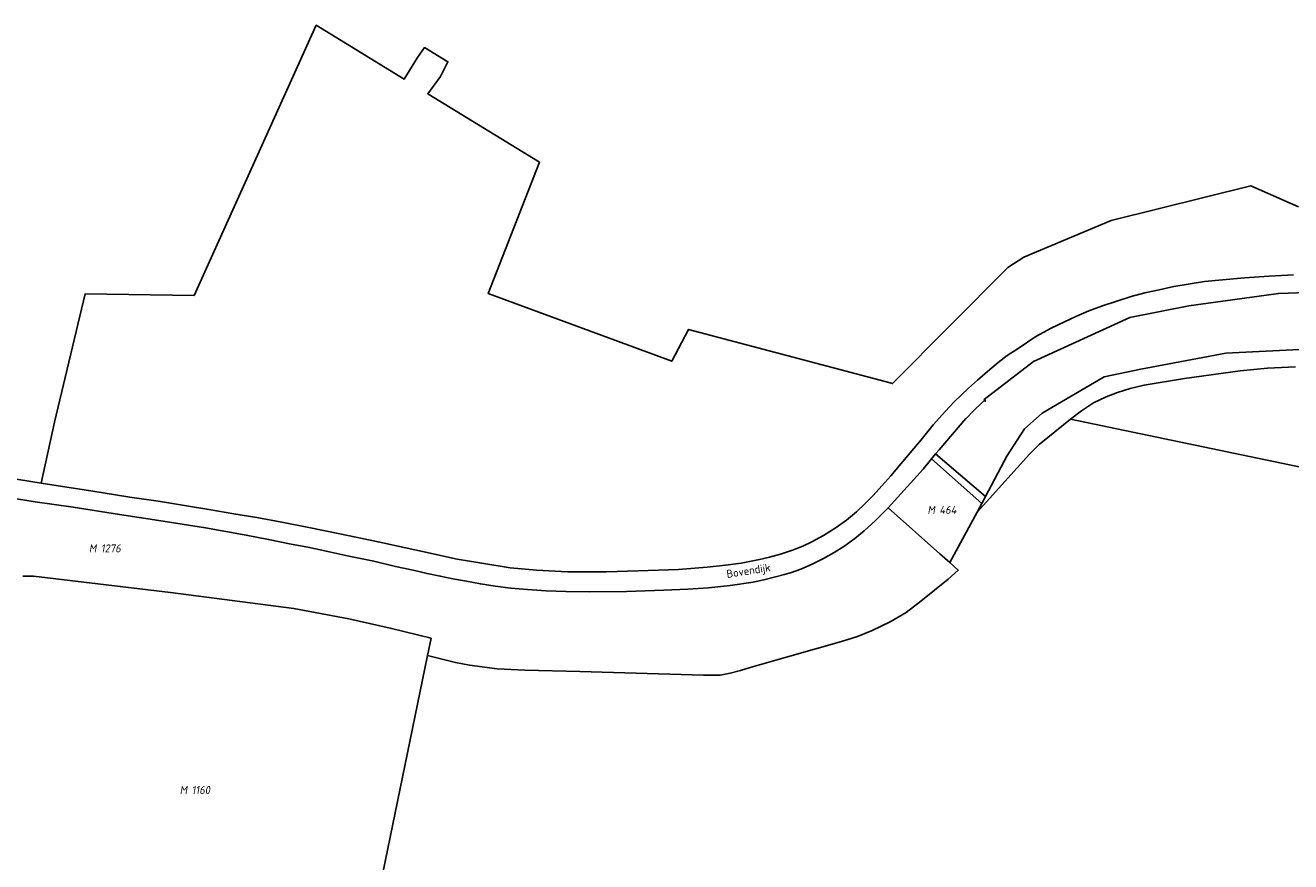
# Model space of a CAD drawing. Header units: metres. Extents: x 141872 to 145452, y 416170 to 417712.
# Tile 20 of 25: x 143771 to 144055, y 417304 to 417491. Entities that reach past the tile are written whole.
import ezdxf
from ezdxf.enums import TextEntityAlignment as Align
from ezdxf.lldxf.tags import DXFTag

# ---------------------------------------------------------------- set-up
doc = ezdxf.new("R2010")
doc.units = ezdxf.units.M
for name, color, linetype, lineweight in [('B-PV-KG-GRENS_PERCEEL-GV', 30, 'KG-PERCEEL', 25), ('B-PV-KG-GRENS_PERCEEL-S', 30, 'Continuous', 25), ('B-PV-OG-BEBOUWING_STRAATNAAM-T18', 1, 'Continuous', 18)]:
    doc.layers.add(name, color=color, linetype=linetype, lineweight=lineweight)
doc.styles.add('NLCS-ISO', font='NLCS-ISO.ttf', dxfattribs={"height": 1.8})
doc.styles.add('NLCS-ISO-M1000-T18', font='NLCS-ISO.ttf', dxfattribs={"height": 1.8})
tags = doc.linetypes.add('KG-PERCEEL', pattern='A,5.5,-2,["P",Standard,S=1.8,R=0,X=-0.5,Y=-0.9],-2,5.5,-2,[5,NLCS.SHX,S=0.75,R=0,X=0,Y=0],-2', length=19).pattern_tags.tags
tags[6] = DXFTag(74, 10)

# ---------------------------------------------------------------- blocks, each defined once
blk = doc.blocks.new('SKG-PERCEELNUMMER-SO')
at = {"style": 'NLCS-ISO', "oblique": 10, "flags": 1}
for tag, p in [('GEMEENTECODE', (0, 2.55)), ('PERCEELGROOTTE', (0, -2.45))]:
    blk.add_attdef(tag, text='', height=1.8, dxfattribs=at).set_placement(p, align=Align.MIDDLE_CENTER)
at = {"style": 'NLCS-ISO', "oblique": 10}
blk.add_attdef('SECTIE', text='', height=1.8, dxfattribs=at).set_placement((-0.5, 0), align=Align.MIDDLE_RIGHT)
blk.add_attdef('PERCEELNUMMER', text='', height=1.8, dxfattribs=at).set_placement((0.5, 0), align=Align.MIDDLE_LEFT)

msp = doc.modelspace()

# ---------------------------------------------------------------- linework, layer by layer
at = {"layer": 'B-PV-KG-GRENS_PERCEEL-GV'}
for points in [[(144057.042, 417450.675), (144046.333, 417455.354), (144015.005, 417447.584), (143995.401, 417439.371), (143991.822, 417437.041), (143965.975, 417410.986), (143964.305, 417411.429), (143920.189, 417423.131), (143916.412, 417415.995), (143875.273, 417431.171), (143886.735, 417460.635), (143861.679, 417476.015), (143864.542, 417479.889), (143866.217, 417483.187), (143860.925, 417486.389), (143859.401, 417484.17), (143856.385, 417479.264), (143836.658, 417491.373), (143809.27, 417430.731), (143784.844, 417431.127), (143777.963, 417402.288), (143774.972, 417388.635), (143778.786, 417388.029), (143786.086, 417386.877), (143794.867, 417385.522), (143801.713, 417384.507), (143807.085, 417383.614), (143812.994, 417382.673), (143818.199, 417381.731), (143823.311, 417380.918), (143828.932, 417379.863), (143834.993, 417378.694), (143841.942, 417377.296), (143850.558, 417375.434), (143860.518, 417373.319), (143868.289, 417371.594), (143873.802, 417370.642), (143880.145, 417369.656), (143886.063, 417369.1), (143892.998, 417368.721), (143901.786, 417368.712), (143908.923, 417368.922), (143917.916, 417369.277), (143924.355, 417369.805), (143928.477, 417370.198), (143931.998, 417370.682), (143936.093, 417371.5), (143938.381, 417371.999), (143940.807, 417372.693), (143943.502, 417373.579), (143945.808, 417374.502), (143947.823, 417375.444), (143950.478, 417376.89), (143953.303, 417378.678), (143955.642, 417380.355), (143957.859, 417382.219), (143959.837, 417384.047), (143961.634, 417385.874), (143963.563, 417388.021), (143965.562, 417390.273), (143968.288, 417393.519), (143972.366, 417398.38), (143975.094, 417401.713), (143977.816, 417404.786), (143979.765, 417406.853), (143983.033, 417409.924), (143985.01, 417411.754), (143987.769, 417414.126), (143989.62, 417415.671), (143991.706, 417417.247), (143994.116, 417418.881), (143998.116, 417421.579), (144001.518, 417423.382), (144004.533, 417424.83), (144007.099, 417426.03), (144009.991, 417427.277), (144013.04, 417428.422), (144016.039, 417429.378), (144019.454, 417430.494), (144022.579, 417431.321), (144025.781, 417432.033), (144029.066, 417432.726), (144035.979, 417433.872), (144039.98, 417434.281), (144044.903, 417434.704), (144050.415, 417435.111), (144055.91, 417435.416)], [(144055.91, 417435.416), (144050.415, 417435.111), (144044.903, 417434.704), (144039.98, 417434.281), (144035.979, 417433.872), (144029.066, 417432.726), (144025.781, 417432.033), (144022.579, 417431.321), (144019.454, 417430.494), (144016.039, 417429.378), (144013.04, 417428.422), (144009.991, 417427.277), (144007.099, 417426.03), (144004.533, 417424.83), (144001.518, 417423.382), (143998.116, 417421.579), (143994.116, 417418.881), (143991.706, 417417.247), (143989.62, 417415.671), (143987.769, 417414.126), (143985.01, 417411.754), (143983.033, 417409.924), (143979.765, 417406.853), (143977.816, 417404.786), (143975.094, 417401.713), (143972.366, 417398.38), (143968.288, 417393.519), (143965.562, 417390.273), (143963.563, 417388.021), (143961.634, 417385.874), (143959.837, 417384.047), (143957.859, 417382.219), (143955.642, 417380.355), (143953.303, 417378.678), (143950.478, 417376.89), (143947.823, 417375.444), (143945.808, 417374.502), (143943.502, 417373.579), (143940.807, 417372.693), (143938.381, 417371.999), (143936.093, 417371.5), (143931.998, 417370.682), (143928.477, 417370.198), (143924.355, 417369.805), (143917.916, 417369.277), (143908.923, 417368.922), (143901.786, 417368.712), (143892.998, 417368.721), (143886.063, 417369.1), (143880.145, 417369.656), (143873.802, 417370.642), (143868.289, 417371.594), (143860.518, 417373.319), (143850.558, 417375.434), (143841.942, 417377.296), (143834.993, 417378.694), (143828.932, 417379.863), (143823.311, 417380.918), (143818.199, 417381.731), (143812.994, 417382.673), (143807.085, 417383.614), (143801.713, 417384.507), (143794.867, 417385.522), (143786.086, 417386.877), (143778.786, 417388.029), (143774.972, 417388.635), (143764.716, 417390.244)], [(143767.547, 417385.386), (143773.596, 417384.465), (143782.097, 417383.238), (143792.537, 417381.591), (143801.367, 417380.27), (143811.843, 417378.611), (143820.97, 417376.985), (143825.962, 417376.01), (143831.052, 417374.967), (143834.757, 417374.233), (143839.294, 417373.271), (143843.942, 417372.279), (143849.582, 417371.097), (143854.457, 417369.965), (143858.388, 417369.083), (143861.515, 417368.354), (143864.481, 417367.78), (143867.339, 417367.166), (143870.35, 417366.618), (143873.497, 417366.024), (143876.808, 417365.509), (143880.294, 417365.096), (143884.027, 417364.774), (143888.242, 417364.479), (143892.642, 417364.325), (143898.027, 417364.216), (143906.252, 417364.351), (143914.671, 417364.584), (143919.995, 417364.846), (143924.636, 417365.172), (143929.563, 417365.64), (143934.676, 417366.424), (143937.116, 417366.946), (143941.703, 417368.104), (143943.306, 417368.62), (143945.393, 417369.346), (143947.892, 417370.444), (143950.495, 417371.705), (143952.866, 417373.061), (143955.056, 417374.433), (143957.476, 417376.191), (143959.59, 417377.904), (143962.15, 417380.245), (143964.992, 417383.103), (143972.829, 417391.748), (143974.714, 417394.074), (143975.618, 417395.188), (143976.379, 417396.127), (143982.428, 417403.106), (143982.452, 417403.131), (143984.163, 417404.9), (143985.996, 417406.651), (143986.438, 417407.07), (143986.781, 417406.998), (143986.547, 417407.42), (143997.606, 417415.92), (144019.166, 417425.812), (144032.46, 417428.455), (144052.532, 417431.164), (144063.27, 417431.591)], [(144072.29, 417419.378), (144040.761, 417417.768), (144021.692, 417414.211), (144013.415, 417412.455), (143999.531, 417404.308), (143995.559, 417400.813), (143991.629, 417394.698), (143986.813, 417385.606), (143986.017, 417384.063), (143984.949, 417382.099), (143996.679, 417395.119), (143998.842, 417397.283), (144005.866, 417402.988), (144008.371, 417404.828), (144011.037, 417406.66), (144013.862, 417408.009), (144016.459, 417408.996), (144019.248, 417409.881), (144022.399, 417410.633), (144031.453, 417412.131), (144043.961, 417413.858), (144050.041, 417414.434), (144056.367, 417414.757)], [(144056.367, 417414.757), (144050.041, 417414.434), (144043.961, 417413.858), (144031.453, 417412.131), (144022.399, 417410.633), (144019.248, 417409.881), (144016.459, 417408.996), (144013.862, 417408.009), (144011.037, 417406.66), (144008.371, 417404.828), (144005.866, 417402.988), (144115.964, 417380.053)], [(144115.964, 417380.053), (144005.866, 417402.988), (143998.842, 417397.283), (143996.679, 417395.119), (143984.949, 417382.099), (143978.813, 417370.814), (143980.692, 417369.142), (143978.438, 417367.069), (143972.307, 417362.147), (143969.042, 417359.632), (143965.423, 417357.478), (143961.411, 417355.602), (143958.062, 417354.235), (143954.488, 417353.133), (143942.381, 417349.692), (143934.011, 417347.267), (143931.845, 417346.597), (143929.492, 417345.975), (143927.251, 417345.541), (143925.344, 417345.519), (143923.524, 417345.534), (143895.783, 417346.371), (143883.46, 417346.68), (143877.222, 417346.985), (143871.022, 417347.775), (143867.925, 417348.363), (143861.634, 417349.924), (143846.551, 417276.439)], [(143770.841, 417367.732), (143771.722, 417367.735), (143773.236, 417367.74), (143804.003, 417364.115), (143831.65, 417360.503), (143843.956, 417358.152), (143853.259, 417356.124), (143862.438, 417353.846), (143861.634, 417349.924), (143867.925, 417348.363), (143871.022, 417347.775), (143877.222, 417346.985), (143883.46, 417346.68), (143895.783, 417346.371), (143923.524, 417345.534), (143925.344, 417345.519), (143927.251, 417345.541), (143929.492, 417345.975), (143931.845, 417346.597), (143934.011, 417347.267), (143942.381, 417349.692), (143954.488, 417353.133), (143958.062, 417354.235), (143961.411, 417355.602), (143965.423, 417357.478), (143969.042, 417359.632), (143972.307, 417362.147), (143978.438, 417367.069), (143980.692, 417369.142), (143978.813, 417370.814), (143976.574, 417372.804), (143964.992, 417383.103), (143962.15, 417380.245), (143959.59, 417377.904), (143957.476, 417376.191), (143955.056, 417374.433), (143952.866, 417373.061), (143950.495, 417371.705), (143947.892, 417370.444), (143945.393, 417369.346), (143943.306, 417368.62), (143941.703, 417368.104), (143937.116, 417366.946), (143934.676, 417366.424), (143929.563, 417365.64), (143924.636, 417365.172), (143919.995, 417364.846), (143914.671, 417364.584), (143906.252, 417364.351), (143898.027, 417364.216), (143892.642, 417364.325), (143888.242, 417364.479), (143884.027, 417364.774), (143880.294, 417365.096), (143876.808, 417365.509), (143873.497, 417366.024), (143870.35, 417366.618), (143867.339, 417367.166), (143864.481, 417367.78), (143861.515, 417368.354), (143858.388, 417369.083), (143854.457, 417369.965), (143849.582, 417371.097), (143843.942, 417372.279), (143839.294, 417373.271), (143834.757, 417374.233), (143831.052, 417374.967), (143825.962, 417376.01), (143820.97, 417376.985), (143811.843, 417378.611), (143801.367, 417380.27), (143792.537, 417381.591), (143782.097, 417383.238), (143773.596, 417384.465), (143767.547, 417385.386)], [(143746.277, 417299.63), (143815.649, 417283.953), (143846.551, 417276.439), (143861.634, 417349.924), (143862.438, 417353.846), (143853.259, 417356.124), (143843.956, 417358.152), (143831.65, 417360.503), (143804.003, 417364.115), (143773.236, 417367.74), (143771.722, 417367.735), (143770.841, 417367.732)]]:
    msp.add_lwpolyline(points, dxfattribs=at)
for points in [[(143972.829, 417391.748), (143964.992, 417383.103), (143976.574, 417372.804), (143978.813, 417370.814), (143984.949, 417382.099), (143986.017, 417384.063), (143974.714, 417394.074)], [(143974.714, 417394.074), (143986.017, 417384.063), (143986.813, 417385.606), (143975.618, 417395.188)]]:
    msp.add_lwpolyline(points, close=True, dxfattribs=at)

# ---------------------------------------------------------------- block references
at = {"layer": 'B-PV-KG-GRENS_PERCEEL-S'}
for p, values in [((143975.979, 417382.637), {'PERCEELNUMMER': '464', 'SECTIE': 'M'}), ((143787.846, 417373.992), {'PERCEELNUMMER': '1276', 'SECTIE': 'M'}), ((143808.214, 417319.779), {'PERCEELNUMMER': '1160', 'SECTIE': 'M'})]:
    msp.add_blockref('SKG-PERCEELNUMMER-SO', p, dxfattribs=at).add_auto_attribs(values)

# ---------------------------------------------------------------- texts
at = {"layer": 'B-PV-OG-BEBOUWING_STRAATNAAM-T18', "style": 'NLCS-ISO-M1000-T18'}
msp.add_text('Bovendijk', height=1.8, rotation=8.9, dxfattribs=at).set_placement((143933.682, 417368.732), align=Align.MIDDLE)

doc.saveas('drawing.dxf')
